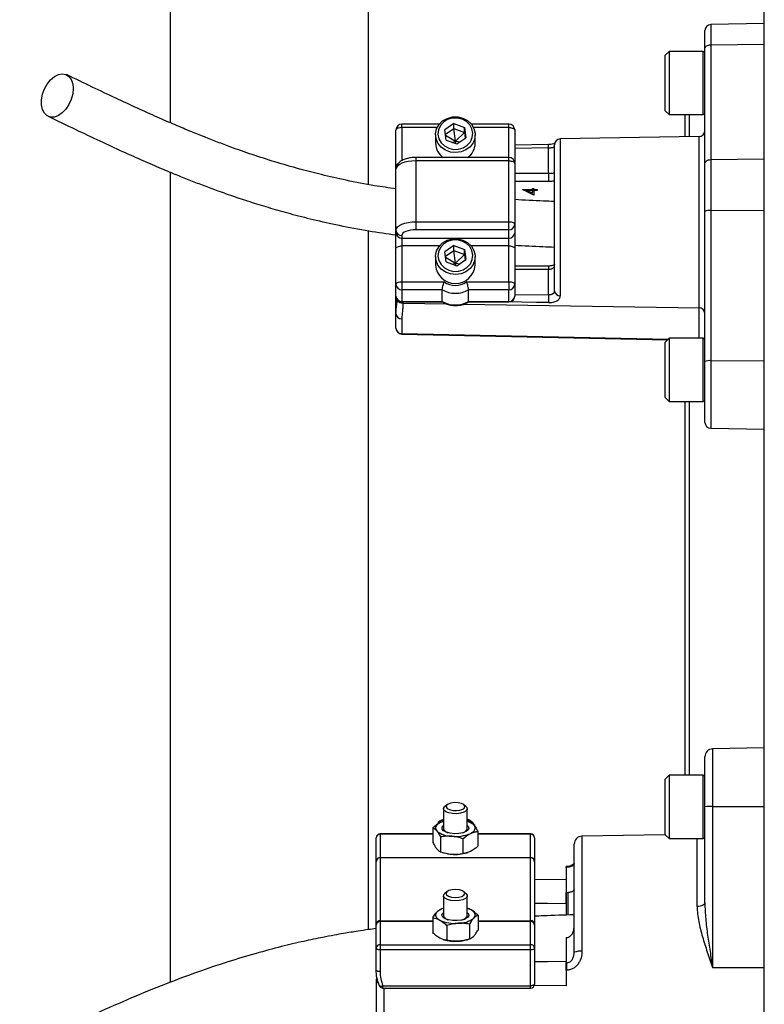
# Model space of a CAD drawing. Header units: millimetres. Extents: x 1346 to 5879, y 1699 to 4699.
# Tile 3 of 19: x 1354 to 1731, y 2893 to 3391. Entities that reach past the tile are written whole.
import ezdxf

# ---------------------------------------------------------------- set-up
doc = ezdxf.new("R2010")
doc.units = ezdxf.units.MM
doc.header["$LTSCALE"] = 2

msp = doc.modelspace()

# ---------------------------------------------------------------- linework, layer by layer
at = {"color": 7, "linetype": 'Continuous', "lineweight": 25}
for p, q in [((1430.52, 3642.82), (1430.52, 3338.71)), ((1530.52, 3642.82), (1530.52, 3307.53)), ((1730.52, 2662.31), (1730.52, 3614.81)), ((1700.52, 3376.21), (1700.52, 3385.35)), ((1730.52, 3388.82), (1703.47, 3388.35)), ((1682.52, 3374.82), (1680.52, 3372.82)), ((1699.72, 3374.82), (1682.52, 3374.82)), ((1682.52, 3374.82), (1682.52, 3344.32)), ((1700.52, 3318.13), (1700.52, 3376.21)), ((1703.47, 3378.18), (1730.52, 3378.49)), ((1703.47, 3378.18), (1703.47, 3320.1)), ((1680.52, 3346.14), (1680.52, 3372.82)), ((1680.52, 3344.82), (1680.52, 3346.14)), ((1680.52, 3344.82), (1682.52, 3342.82)), ((1682.52, 3344.32), (1682.52, 3342.82)), ((1682.52, 3342.82), (1699.72, 3342.82)), ((1690.52, 3331.62), (1690.52, 3342.82)), ((1692.52, 3342.82), (1692.52, 3331.66)), ((1544.52, 3316.88), (1544.52, 3335.01)), ((1566.43, 3338.01), (1547.52, 3338.01)), ((1573.77, 3338.38), (1569.19, 3335.2)), ((1569.94, 3330.01), (1569.19, 3335.2)), ((1569.52, 3332.89), (1573.77, 3335.85)), ((1573.77, 3338.38), (1579.11, 3336.38)), ((1573.77, 3335.85), (1573.77, 3338.38)), ((1573.77, 3335.85), (1579.11, 3333.84)), ((1574.52, 3329.44), (1573.77, 3335.85)), ((1579.11, 3336.38), (1579.86, 3331.19)), ((1579.11, 3333.84), (1579.11, 3336.38)), ((1601.52, 3338.01), (1582.62, 3338.01)), ((1604.52, 3335.01), (1604.52, 3318.21)), ((1564.52, 3332.69), (1564.52, 3328.33)), ((1569.59, 3332.42), (1574.52, 3329.44)), ((1569.94, 3330.01), (1575.28, 3328)), ((1573.09, 3328.82), (1574.52, 3329.44)), ((1574.52, 3329.44), (1579.11, 3333.84)), ((1574.76, 3328.2), (1574.52, 3329.44)), ((1574.52, 3329.44), (1576.85, 3329.1)), ((1575.28, 3328), (1579.86, 3331.19)), ((1579.11, 3333.84), (1579.52, 3330.96)), ((1584.52, 3328.33), (1584.52, 3332.69)), ((1697.58, 3331.74), (1627.47, 3330.52)), ((1621.48, 3327.73), (1604.52, 3327.46)), ((1621.52, 3313.17), (1621.52, 3326)), ((1624.52, 3253.68), (1624.52, 3327.52)), ((1601.52, 3321.21), (1554.52, 3321.21)), ((1554.52, 3319.48), (1554.52, 3288.66)), ((1601.52, 3319.48), (1554.52, 3319.48)), ((1601.52, 3288.66), (1601.52, 3319.48)), ((1703.47, 3320.1), (1730.52, 3320.41)), ((1703.47, 3320.1), (1703.47, 3294.41)), ((1544.52, 3315.23), (1544.52, 3316.88)), ((1544.52, 3284.44), (1544.52, 3315.25)), ((1604.52, 3318.21), (1604.52, 3287.39)), ((1700.52, 3293.94), (1700.52, 3318.13)), ((1430.52, 3313.75), (1430.52, 2904.29)), ((1621.52, 3313.17), (1621.52, 3309.06)), ((1608.59, 3304.97), (1613.44, 3304.97)), ((1608.59, 3304.88), (1608.59, 3304.97)), ((1610.4, 3304.97), (1610.4, 3304.55)), ((1613.44, 3304.55), (1610.4, 3304.55)), ((1613.44, 3305.48), (1614.15, 3305.48)), ((1613.44, 3304.97), (1613.44, 3305.48)), ((1613.44, 3304.97), (1613.44, 3304.55)), ((1613.44, 3303.05), (1613.44, 3304.55)), ((1614.15, 3305.48), (1614.15, 3304.97)), ((1614.15, 3304.97), (1615.77, 3304.97)), ((1614.15, 3304.97), (1614.15, 3304.55)), ((1615.77, 3304.55), (1614.15, 3304.55)), ((1614.15, 3304.55), (1614.15, 3302.06)), ((1615.77, 3304.97), (1615.77, 3304.55)), ((1614.15, 3303.94), (1613.44, 3304.15)), ((1700.52, 3217.98), (1700.52, 3293.94)), ((1703.47, 3294.41), (1730.52, 3294.49)), ((1703.47, 3294.41), (1703.47, 3218.45)), ((1554.52, 3288.66), (1554.52, 3284.67)), ((1554.52, 3288.66), (1601.52, 3288.66)), ((1601.52, 3284.67), (1554.52, 3284.67)), ((1601.52, 3284.67), (1601.52, 3288.66)), ((1601.52, 3280.45), (1601.52, 3284.67)), ((1604.52, 3287.39), (1604.52, 3283.17)), ((1530.52, 3284.16), (1530.52, 2930.9)), ((1544.52, 3283.17), (1544.52, 3284.44)), ((1544.52, 3275.19), (1544.52, 3283.17)), ((1547.52, 3281.72), (1547.52, 3280.45)), ((1547.52, 3280.45), (1601.52, 3280.45)), ((1547.52, 3280.45), (1547.52, 3276.46)), ((1601.52, 3276.46), (1601.52, 3280.45)), ((1604.52, 3283.17), (1604.52, 3275.19)), ((1544.52, 3257.07), (1544.52, 3275.19)), ((1547.52, 3276.46), (1547.52, 3258.34)), ((1573.77, 3276.75), (1569.19, 3273.57)), ((1573.77, 3276.75), (1579.11, 3274.75)), ((1573.77, 3274.22), (1573.77, 3276.75)), ((1579.11, 3274.75), (1579.86, 3269.56)), ((1579.11, 3272.21), (1579.11, 3274.75)), ((1601.52, 3258.34), (1601.52, 3276.46)), ((1604.52, 3275.19), (1604.52, 3257.07)), ((1564.52, 3271.06), (1564.52, 3266.7)), ((1569.94, 3268.38), (1569.19, 3273.57)), ((1569.52, 3271.26), (1573.77, 3274.22)), ((1569.59, 3270.79), (1574.52, 3267.81)), ((1573.77, 3274.22), (1579.11, 3272.21)), ((1574.52, 3267.81), (1573.77, 3274.22)), ((1574.52, 3267.81), (1579.11, 3272.21)), ((1579.11, 3272.21), (1579.52, 3269.33)), ((1584.52, 3266.7), (1584.52, 3271.06)), ((1569.94, 3268.38), (1575.28, 3266.38)), ((1573.09, 3267.2), (1574.52, 3267.81)), ((1574.76, 3266.57), (1574.52, 3267.81)), ((1574.52, 3267.81), (1576.85, 3267.47)), ((1575.28, 3266.38), (1579.86, 3269.56)), ((1621.52, 3266.27), (1604.52, 3266.27)), ((1621.52, 3251.71), (1621.52, 3264.54)), ((1544.52, 3251.15), (1544.52, 3257.07)), ((1547.52, 3258.34), (1568.87, 3258.34)), ((1547.52, 3258.34), (1547.52, 3254.35)), ((1580.18, 3258.34), (1601.52, 3258.34)), ((1601.52, 3258.34), (1601.52, 3254.35)), ((1604.52, 3257.07), (1604.52, 3251.15)), ((1544.52, 3242.32), (1544.52, 3251.15)), ((1567.89, 3254.35), (1547.52, 3254.35)), ((1547.52, 3254.35), (1547.52, 3248.43)), ((1567.89, 3248.43), (1567.89, 3254.35)), ((1601.52, 3254.35), (1581.16, 3254.35)), ((1581.16, 3248.43), (1581.16, 3254.35)), ((1601.52, 3248.43), (1601.52, 3254.35)), ((1547.52, 3248.43), (1567.89, 3248.43)), ((1547.52, 3248.15), (1567.99, 3248.15)), ((1581.06, 3248.15), (1601.52, 3248.15)), ((1581.16, 3248.43), (1601.52, 3248.43)), ((1544.52, 3234.92), (1544.52, 3242.32)), ((1547.47, 3239.6), (1547.47, 3232.2)), ((1547.46, 3231.92), (1681.76, 3229.05)), ((1682.52, 3229.81), (1680.52, 3227.81)), ((1680.52, 3201.13), (1680.52, 3227.81)), ((1699.72, 3229.81), (1682.52, 3229.81)), ((1682.52, 3229.81), (1682.52, 3199.31)), ((1700.52, 3187.29), (1700.52, 3217.98)), ((1703.47, 3218.45), (1730.52, 3218.53)), ((1680.52, 3199.81), (1680.52, 3201.13)), ((1680.52, 3199.81), (1682.52, 3197.81)), ((1682.52, 3199.31), (1682.52, 3197.81)), ((1682.52, 3197.81), (1699.72, 3197.81)), ((1690.52, 3098.82), (1690.52, 3197.81)), ((1692.52, 3197.81), (1692.52, 3098.82)), ((1703.47, 3184.29), (1730.52, 3183.81)), ((1690.52, 3008.89), (1690.52, 3098.82)), ((1692.52, 3098.82), (1692.52, 3008.89)), ((1730.52, 3022.75), (1704.45, 3022.29)), ((1700.52, 2993.05), (1700.52, 3018.29)), ((1682.52, 3008.89), (1680.52, 3006.89)), ((1680.52, 2978.89), (1680.52, 3006.89)), ((1699.72, 3008.89), (1682.52, 3008.89)), ((1682.52, 3008.89), (1682.52, 2976.89)), ((1568.52, 2992), (1568.52, 2981.82)), ((1570.3, 2994.05), (1569.22, 2993.18)), ((1579.83, 2993.18), (1578.75, 2994.05)), ((1580.52, 2981.82), (1580.52, 2992)), ((1700.52, 2944.4), (1700.52, 2993.05)), ((1704.45, 2993.08), (1704.45, 2911.76)), ((1704.45, 2993.08), (1730.52, 2993.08)), ((1563.18, 2982.33), (1563.18, 2974.89)), ((1566.74, 2985.78), (1565.68, 2984.93)), ((1568.47, 2985.41), (1566.95, 2984.99)), ((1568.52, 2985.62), (1568.42, 2985.58)), ((1581.08, 2985.45), (1580.52, 2985.62)), ((1581.06, 2985.36), (1582.06, 2985.12)), ((1583.37, 2984.93), (1582.31, 2985.78)), ((1534.52, 2965.58), (1534.52, 2977.28)), ((1563.18, 2979.28), (1536.52, 2979.28)), ((1536.52, 2979.09), (1536.52, 2967.39)), ((1566.99, 2977.73), (1566.99, 2970.28)), ((1578.34, 2976.82), (1578.34, 2969.38)), ((1585.87, 2980.52), (1585.87, 2973.07)), ((1612.52, 2979.28), (1585.87, 2979.28)), ((1612.52, 2967.39), (1612.52, 2979.09)), ((1614.52, 2977.28), (1614.52, 2965.58)), ((1680.54, 2978.87), (1638.45, 2978.13)), ((1680.52, 2978.89), (1682.52, 2976.89)), ((1682.52, 2976.89), (1699.72, 2976.89)), ((1634.52, 2919.43), (1634.52, 2974.13)), ((1536.52, 2967.39), (1536.52, 2967.22)), ((1536.52, 2967.39), (1612.52, 2967.39)), ((1536.52, 2967.22), (1536.52, 2935.35)), ((1612.52, 2967.22), (1536.52, 2967.22)), ((1567.96, 2969.96), (1568.63, 2969.76)), ((1580.42, 2969.76), (1580.62, 2969.82)), ((1612.52, 2967.22), (1612.52, 2967.39)), ((1612.52, 2935.35), (1612.52, 2967.22)), ((1634.52, 2968.45), (1634.27, 2968.45)), ((1634.52, 2966.79), (1634.27, 2966.79)), ((1534.52, 2965.23), (1534.52, 2965.58)), ((1534.52, 2933.88), (1534.52, 2965.23)), ((1614.52, 2965.58), (1614.52, 2965.23)), ((1614.52, 2965.23), (1614.52, 2933.88)), ((1630.58, 2962.75), (1630.52, 2962.75)), ((1630.52, 2962.38), (1630.52, 2949.59)), ((1630.59, 2962.38), (1630.52, 2962.38)), ((1630.59, 2949.59), (1630.59, 2962.38)), ((1634.27, 2963.29), (1634.52, 2963.29)), ((1634.52, 2962.35), (1634.27, 2962.35)), ((1634.52, 2962.3), (1634.27, 2962.3)), ((1614.52, 2956.2), (1630.52, 2956.33)), ((1634.27, 2958.27), (1634.52, 2958.27)), ((1634.27, 2956.05), (1634.52, 2956.05)), ((1568.52, 2948.05), (1568.52, 2937.87)), ((1570.3, 2950.1), (1569.22, 2949.23)), ((1579.83, 2949.23), (1578.75, 2950.1)), ((1580.52, 2937.87), (1580.52, 2948.05)), ((1630.59, 2949.59), (1630.52, 2949.59)), ((1630.52, 2944.12), (1630.52, 2949.59)), ((1631.27, 2949.58), (1631.27, 2938.3)), ((1634.27, 2948.37), (1634.52, 2948.37)), ((1568.52, 2941.66), (1567.74, 2941.42)), ((1580.71, 2941.61), (1580.52, 2941.66)), ((1563.08, 2936.81), (1563.08, 2929.37)), ((1585.96, 2938.14), (1585.96, 2930.69)), ((1534.52, 2933.19), (1534.52, 2933.88)), ((1534.52, 2921.49), (1534.52, 2933.19)), ((1536.52, 2935.35), (1536.52, 2935)), ((1536.52, 2935), (1536.52, 2923.3)), ((1570.16, 2932.96), (1570.16, 2925.51)), ((1581.6, 2933.62), (1581.6, 2926.17)), ((1612.52, 2935), (1612.52, 2935.35)), ((1612.52, 2923.3), (1612.52, 2935)), ((1614.52, 2933.88), (1614.52, 2933.19)), ((1614.52, 2933.19), (1614.52, 2921.49)), ((1630.52, 2926.84), (1630.59, 2926.84)), ((1630.52, 2926.84), (1630.52, 2914.05)), ((1630.59, 2914.05), (1630.59, 2926.84)), ((1534.52, 2910.53), (1534.52, 2921.49)), ((1536.52, 2923.3), (1536.52, 2920.65)), ((1536.52, 2923.3), (1612.52, 2923.3)), ((1568.33, 2925.9), (1568.63, 2925.81)), ((1580.42, 2925.81), (1581.31, 2926.08)), ((1612.52, 2920.65), (1612.52, 2923.3)), ((1614.52, 2921.49), (1614.52, 2903.36)), ((1612.52, 2920.65), (1536.52, 2920.65)), ((1536.52, 2920.65), (1536.52, 2909.68)), ((1612.52, 2902.52), (1612.52, 2920.65)), ((1630.52, 2914.05), (1630.59, 2914.05)), ((1704.45, 2911.76), (1730.52, 2911.76)), ((1630.52, 2910.37), (1630.52, 2902.56)), ((1630.59, 2910.37), (1630.52, 2910.37)), ((1534.53, 2905.14), (1534.53, 2868.79)), ((1537.93, 2902.52), (1612.52, 2902.52)), ((1630.52, 2902.56), (1614.38, 2902.69)), ((1537.93, 2901.36), (1612.52, 2901.36))]:
    msp.add_line(p, q, dxfattribs=at)
at = {"color": 8, "linetype": 'Continuous', "lineweight": 25}
for p, q in [((1703.47, 3388.35), (1703.47, 3378.18)), ((1699.72, 3344.32), (1699.72, 3374.82)), ((1699.72, 3342.82), (1699.72, 3344.32)), ((1547.52, 3336.28), (1547.52, 3338.01)), ((1547.52, 3336.28), (1547.52, 3319.6)), ((1565.34, 3336.28), (1547.52, 3336.28)), ((1601.52, 3336.28), (1583.71, 3336.28)), ((1601.52, 3336.28), (1601.52, 3338.01)), ((1601.52, 3321.21), (1601.52, 3336.28)), ((1627.47, 3330.52), (1627.47, 3251.31)), ((1697.58, 3245.15), (1697.58, 3331.74)), ((1621.52, 3326), (1604.52, 3325.73)), ((1554.52, 3321.21), (1554.52, 3319.48)), ((1601.52, 3319.48), (1601.52, 3321.21)), ((1604.52, 3313.17), (1621.52, 3313.17)), ((1621.52, 3309.06), (1604.52, 3309.06)), ((1566.5, 3276.46), (1547.52, 3276.46)), ((1601.52, 3276.46), (1582.55, 3276.46)), ((1621.52, 3266.27), (1621.52, 3264.54)), ((1621.52, 3264.54), (1604.52, 3264.54)), ((1604.52, 3251.98), (1621.52, 3251.71)), ((1547.52, 3248.43), (1547.52, 3248.15)), ((1548, 3248.15), (1548, 3247.52)), ((1548, 3247.52), (1570.16, 3247.17)), ((1578.56, 3247.03), (1697.58, 3245.15)), ((1601.52, 3248.43), (1601.52, 3248.15)), ((1697.58, 3229.81), (1697.58, 3245.15)), ((1547.47, 3232.2), (1682.03, 3229.32)), ((1699.72, 3199.31), (1699.72, 3229.81)), ((1703.47, 3218.45), (1703.47, 3184.29)), ((1699.72, 3197.81), (1699.72, 3199.31)), ((1704.45, 3022.29), (1704.45, 2993.08)), ((1699.72, 2976.89), (1699.72, 3008.89)), ((1536.52, 2979.28), (1536.52, 2979.09)), ((1563.18, 2979.09), (1536.52, 2979.09)), ((1612.52, 2979.09), (1585.87, 2979.09)), ((1612.52, 2979.09), (1612.52, 2979.28)), ((1638.45, 2978.13), (1638.45, 2919.95)), ((1696.59, 2942.56), (1696.59, 2976.89)), ((1630.59, 2938.48), (1630.59, 2949.59)), ((1536.52, 2935.35), (1563.08, 2935.35)), ((1563.08, 2935), (1536.52, 2935)), ((1585.96, 2935.35), (1612.52, 2935.35)), ((1612.52, 2935), (1585.96, 2935)), ((1537.93, 2901.36), (1537.93, 2902.52)), ((1612.52, 2901.36), (1612.52, 2902.52)), ((1538.46, 2901.36), (1538.46, 2867.02))]:
    msp.add_line(p, q, dxfattribs=at)
at = {"color": 7, "linetype": 'Continuous', "lineweight": 25, "flags": 128}
for points in [[(1700.52, 3376.21), (1700.58, 3376.59), (1700.75, 3376.96), (1701.02, 3377.3), (1701.38, 3377.59), (1701.83, 3377.84), (1702.34, 3378.02), (1702.89, 3378.14), (1703.47, 3378.18)], [(1381.5, 3356), (1381.25, 3353.3), (1380.51, 3350.54), (1379.33, 3347.92), (1377.79, 3345.58), (1375.97, 3343.67), (1374, 3342.32), (1372, 3341.62), (1370.09, 3341.59), (1368.4, 3342.25), (1367.02, 3343.56), (1366.06, 3345.43), (1365.56, 3347.74), (1365.56, 3350.35), (1366.06, 3353.1), (1367.02, 3355.81), (1368.4, 3358.31), (1370.09, 3360.45), (1372, 3362.09), (1374, 3363.13), (1375.97, 3363.5), (1377.79, 3363.18), (1379.33, 3362.19), (1380.51, 3360.59), (1381.25, 3358.48), (1381.5, 3356)], [(1578.35, 3341.06), (1580.71, 3339.81), (1582.6, 3338.03), (1583.89, 3335.86), (1584.49, 3333.45), (1584.35, 3330.99), (1583.48, 3328.65), (1581.95, 3326.61), (1579.86, 3325.02), (1577.38, 3324), (1574.69, 3323.62), (1571.99, 3323.92), (1569.47, 3324.86), (1567.33, 3326.39), (1565.72, 3328.38), (1564.77, 3330.69), (1564.54, 3333.15), (1565.05, 3335.58), (1566.26, 3337.79), (1568.09, 3339.62), (1570.39, 3340.94), (1573, 3341.64), (1575.72, 3341.68), (1578.35, 3341.06)], [(1577.9, 3340.56), (1575.47, 3341.12), (1572.97, 3341.04), (1570.59, 3340.33), (1568.53, 3339.03), (1566.96, 3337.27), (1566, 3335.17), (1565.73, 3332.91), (1566.17, 3330.68), (1567.29, 3328.65), (1569, 3326.98), (1571.15, 3325.83), (1573.58, 3325.26), (1576.08, 3325.34), (1578.46, 3326.06), (1580.52, 3327.35), (1582.09, 3329.12), (1583.05, 3331.22), (1583.32, 3333.47), (1582.88, 3335.71), (1581.75, 3337.74), (1580.05, 3339.4), (1577.9, 3340.56)], [(1547.52, 3336.28), (1546.94, 3336.25), (1546.38, 3336.18), (1545.86, 3336.06), (1545.4, 3335.91), (1545.03, 3335.71), (1544.75, 3335.5), (1544.58, 3335.26), (1544.52, 3335.01)], [(1601.52, 3336.28), (1602.11, 3336.25), (1602.67, 3336.18), (1603.19, 3336.06), (1603.65, 3335.91), (1604.02, 3335.71), (1604.3, 3335.5), (1604.47, 3335.26), (1604.52, 3335.01)], [(1554.52, 3319.48), (1552.57, 3319.39), (1550.7, 3319.15), (1548.97, 3318.76), (1547.45, 3318.24), (1546.21, 3317.6), (1545.29, 3316.87), (1544.72, 3316.07), (1544.52, 3315.25)], [(1601.52, 3319.48), (1602.11, 3319.45), (1602.67, 3319.38), (1603.19, 3319.26), (1603.65, 3319.1), (1604.02, 3318.91), (1604.3, 3318.69), (1604.47, 3318.46), (1604.52, 3318.21)], [(1700.52, 3318.13), (1700.58, 3318.51), (1700.75, 3318.88), (1701.02, 3319.21), (1701.38, 3319.51), (1701.83, 3319.76), (1702.34, 3319.94), (1702.89, 3320.05), (1703.47, 3320.1)], [(1544.52, 3284.44), (1544.72, 3285.26), (1545.29, 3286.05), (1546.21, 3286.78), (1547.45, 3287.42), (1548.97, 3287.95), (1550.7, 3288.34), (1552.57, 3288.58), (1554.52, 3288.66)], [(1554.52, 3284.67), (1553.16, 3284.62), (1551.85, 3284.45), (1550.64, 3284.18), (1549.57, 3283.81), (1548.7, 3283.36), (1548.06, 3282.85), (1547.66, 3282.29), (1547.52, 3281.72)], [(1601.52, 3288.66), (1602.11, 3288.64), (1602.67, 3288.57), (1603.19, 3288.45), (1603.65, 3288.29), (1604.02, 3288.1), (1604.3, 3287.88), (1604.47, 3287.64), (1604.52, 3287.39)], [(1578.35, 3279.43), (1580.71, 3278.18), (1582.6, 3276.41), (1583.89, 3274.23), (1584.49, 3271.83), (1584.35, 3269.36), (1583.48, 3267.02), (1581.95, 3264.98), (1579.86, 3263.39), (1577.38, 3262.37), (1574.69, 3261.99), (1571.99, 3262.29), (1569.47, 3263.24), (1567.33, 3264.76), (1565.72, 3266.75), (1564.77, 3269.07), (1564.54, 3271.52), (1565.05, 3273.95), (1566.26, 3276.16), (1568.09, 3277.99), (1570.39, 3279.31), (1573, 3280.01), (1575.72, 3280.05), (1578.35, 3279.43)], [(1544.52, 3275.19), (1544.58, 3275.44), (1544.75, 3275.68), (1545.03, 3275.9), (1545.4, 3276.09), (1545.86, 3276.25), (1546.38, 3276.37), (1546.94, 3276.44), (1547.52, 3276.46)], [(1577.9, 3278.93), (1575.47, 3279.49), (1572.97, 3279.41), (1570.59, 3278.7), (1568.53, 3277.4), (1566.96, 3275.64), (1566, 3273.54), (1565.73, 3271.28), (1566.17, 3269.05), (1567.29, 3267.02), (1569, 3265.36), (1571.15, 3264.2), (1573.58, 3263.63), (1576.08, 3263.71), (1578.46, 3264.43), (1580.52, 3265.72), (1582.09, 3267.49), (1583.05, 3269.59), (1583.32, 3271.85), (1582.88, 3274.08), (1581.75, 3276.11), (1580.05, 3277.77), (1577.9, 3278.93)], [(1601.52, 3276.46), (1602.11, 3276.44), (1602.67, 3276.37), (1603.19, 3276.25), (1603.65, 3276.09), (1604.02, 3275.9), (1604.3, 3275.68), (1604.47, 3275.44), (1604.52, 3275.19)], [(1544.52, 3257.07), (1544.58, 3257.32), (1544.75, 3257.55), (1545.03, 3257.77), (1545.4, 3257.96), (1545.86, 3258.12), (1546.38, 3258.24), (1546.94, 3258.31), (1547.52, 3258.34)], [(1601.52, 3258.34), (1602.11, 3258.31), (1602.67, 3258.24), (1603.19, 3258.12), (1603.65, 3257.96), (1604.02, 3257.77), (1604.3, 3257.55), (1604.47, 3257.32), (1604.52, 3257.07)], [(1575.14, 2989.48), (1573.06, 2989.54), (1571.16, 2989.9), (1569.66, 2990.51), (1568.75, 2991.31), (1568.54, 2992.18), (1569.05, 2993.04), (1569.22, 2993.18)], [(1575.01, 2991.1), (1576.79, 2991.34), (1578.23, 2991.84), (1579.1, 2992.53), (1579.27, 2993.32), (1578.72, 2994.07), (1577.54, 2994.68), (1575.89, 2995.04), (1574.04, 2995.12), (1572.26, 2994.89), (1570.82, 2994.38), (1569.95, 2993.69), (1569.78, 2992.91), (1570.32, 2992.15), (1571.51, 2991.55), (1573.16, 2991.18), (1575.01, 2991.1)], [(1579.83, 2993.18), (1580.3, 2992.69), (1580.51, 2991.82), (1580, 2990.96), (1578.83, 2990.23), (1577.14, 2989.72), (1575.14, 2989.48)], [(1566.74, 2985.78), (1567.32, 2986.18), (1568.52, 2986.77)], [(1584.52, 2982.96), (1584.38, 2983.68), (1583.56, 2984.77), (1582.06, 2985.74), (1580.52, 2986.34)], [(1566.95, 2984.99), (1566.16, 2984.55), (1565.52, 2984.07), (1565.03, 2983.56), (1564.7, 2983.02), (1564.54, 2982.47), (1564.55, 2981.92), (1564.73, 2981.37), (1565.08, 2980.84)], [(1568.63, 2985.65), (1567.86, 2985.39), (1566.95, 2984.99)], [(1580.52, 2983.58), (1580.94, 2983.18), (1581.32, 2982.25), (1580.96, 2981.32), (1579.91, 2980.49), (1578.27, 2979.84), (1576.23, 2979.46), (1574, 2979.37), (1571.83, 2979.6), (1569.95, 2980.11), (1568.57, 2980.86), (1567.83, 2981.75), (1567.82, 2982.69), (1568.52, 2983.58)], [(1582.1, 2979.48), (1582.89, 2979.92), (1583.53, 2980.4), (1584.02, 2980.91), (1584.35, 2981.45), (1584.51, 2982), (1584.5, 2982.55), (1584.31, 2983.1), (1583.96, 2983.63)], [(1574.34, 2947.14), (1576.18, 2947.27), (1577.76, 2947.68), (1578.86, 2948.31), (1579.29, 2949.08), (1579, 2949.86), (1578.03, 2950.53), (1576.52, 2950.99), (1574.71, 2951.17), (1572.87, 2951.05), (1571.29, 2950.64), (1570.19, 2950), (1569.76, 2949.24), (1570.05, 2948.46), (1571.02, 2947.79), (1572.52, 2947.33), (1574.34, 2947.14)], [(1574.29, 2945.51), (1572.25, 2945.7), (1570.49, 2946.17), (1569.21, 2946.87), (1568.58, 2947.71), (1568.66, 2948.59), (1569.22, 2949.23)], [(1579.83, 2949.23), (1579.84, 2949.23), (1580.47, 2948.39), (1580.39, 2947.51), (1579.6, 2946.69), (1578.2, 2946.04), (1576.35, 2945.63), (1574.29, 2945.51)], [(1614.52, 2944.25), (1621, 2944.2), (1630.52, 2944.12)], [(1700.52, 2944.4), (1700.45, 2944.05), (1700.23, 2943.71), (1699.86, 2943.39), (1699.38, 2943.11), (1698.78, 2942.88), (1698.1, 2942.71), (1697.36, 2942.6), (1696.59, 2942.56)], [(1565.27, 2939.88), (1564.85, 2939.36), (1564.6, 2938.81), (1564.52, 2938.26), (1564.62, 2937.71), (1564.88, 2937.17), (1565.31, 2936.65), (1565.89, 2936.15), (1566.62, 2935.69)], [(1575.45, 2935.44), (1573.21, 2935.47), (1571.12, 2935.8), (1569.39, 2936.4), (1568.23, 2937.21), (1567.74, 2938.13), (1567.99, 2939.07), (1568.52, 2939.63)], [(1580.52, 2939.63), (1581.16, 2938.91), (1581.27, 2937.96), (1580.66, 2937.05), (1579.39, 2936.28), (1577.58, 2935.72), (1575.45, 2935.44)], [(1583.78, 2936.69), (1584.2, 2937.21), (1584.45, 2937.75), (1584.52, 2938.31), (1584.43, 2938.86), (1584.17, 2939.4), (1583.74, 2939.92), (1583.16, 2940.42), (1582.43, 2940.87)], [(1536.52, 2920.65), (1536.13, 2920.66), (1535.76, 2920.71), (1535.41, 2920.79), (1535.11, 2920.89), (1534.86, 2921.02), (1534.68, 2921.17), (1534.56, 2921.33), (1534.52, 2921.49)], [(1614.52, 2921.49), (1614.49, 2921.33), (1614.37, 2921.17), (1614.19, 2921.02), (1613.94, 2920.89), (1613.64, 2920.79), (1613.29, 2920.71), (1612.91, 2920.66), (1612.52, 2920.65)], [(1630.52, 2914.77), (1621, 2914.69), (1614.52, 2914.64)], [(1536.52, 2909.68), (1536.13, 2909.7), (1535.76, 2909.74), (1535.41, 2909.82), (1535.11, 2909.93), (1534.86, 2910.06), (1534.68, 2910.2), (1534.56, 2910.36), (1534.52, 2910.53)], [(1536.08, 2902.91), (1536.05, 2902.71), (1536.07, 2902.61)], [(1614.52, 2903.36), (1614.49, 2903.2), (1614.37, 2903.04), (1614.19, 2902.9), (1613.94, 2902.77), (1613.64, 2902.66), (1613.29, 2902.58), (1612.91, 2902.54), (1612.52, 2902.52)]]:
    msp.add_lwpolyline(points, dxfattribs=at)
at = {"color": 8, "linetype": 'Continuous', "lineweight": 25, "flags": 128}
for points in [[(1621.47, 3247.82), (1615.47, 3247.92), (1600.71, 3248.15)], [(1536.07, 2902.61), (1536.11, 2902.55), (1536.25, 2902.42), (1536.48, 2902.34), (1536.78, 2902.31), (1537.13, 2902.33), (1537.52, 2902.4), (1537.93, 2902.52)]]:
    msp.add_lwpolyline(points, dxfattribs=at)
at = {"color": 7, "linetype": 'Continuous', "lineweight": 25}
for centre, radius, start, end in [((1703.52, 3385.35), 3, 91, 180), ((1699.72, 3374.02), 0.8, 0, 90), ((1699.72, 3343.62), 0.8, 270, 360), ((1547.52, 3335.01), 3, 90, 180), ((1601.52, 3335.01), 3, 0, 90), ((1697.52, 3334.74), 3, 271, 0), ((1627.52, 3327.52), 3, 91, 180), ((1573.34, 3328.47), 8.82, 180.9224, 235.464), ((1575.73, 3328.46), 8.8, 304.4651, 359.1486), ((1601.52, 3318.21), 3, 0, 90), ((1702.76, 3289.39), 5.07, 81.9567, 116.2077), ((1601.66, 3287.54), 2.87, 267.3247, 357.0479), ((1547.39, 3284.58), 2.87, 182.9521, 272.6753), ((1547.39, 3283.32), 2.87, 182.9521, 272.6753), ((1601.66, 3283.32), 2.87, 267.3247, 357.0479), ((1574.52, 3267.48), 10.03, 184.4413, 355.5587), ((1547.39, 3257.22), 2.87, 182.9521, 272.6753), ((1574.52, 3266.22), 9.71, 234.3501, 305.6499), ((1601.66, 3257.22), 2.87, 267.3247, 357.0479), ((1547.52, 3251.15), 3, 180, 270), ((1547.39, 3251.3), 2.87, 182.9521, 272.6753), ((1574.52, 3265.55), 13.01, 239.3576, 300.6424), ((1601.52, 3251.15), 3, 270, 0), ((1601.66, 3251.3), 2.87, 267.3247, 357.0479), ((1912.1, 3245.85), 290.63, 178.8451, 179.6113), ((1627.23, 3254.03), 2.73, 187.2473, 275.0114), ((1574.52, 3259.63), 13.01, 239.3576, 300.6424), ((1697.66, 3242.29), 2.86, 2.8887, 91.7427), ((1547.38, 3242.46), 2.86, 182.8887, 271.7427), ((1547.52, 3234.92), 3, 180, 268.7751), ((1547.38, 3235.06), 2.86, 182.8887, 271.7427), ((1699.72, 3229.01), 0.8, 0, 90), ((1702.76, 3213.43), 5.07, 81.9567, 116.2077), ((1699.72, 3198.61), 0.8, 270, 360), ((1703.52, 3187.29), 3, 180, 269), ((1704.52, 3018.29), 4, 91, 180), ((1699.72, 3008.09), 0.8, 0, 90), ((1703.48, 2841.61), 151.47, 89.6326, 91.1193), ((1570.81, 2978.14), 8.51, 105.6036, 127.1113), ((1578.04, 2980.17), 7.05, 52.7544, 69.3893), ((1571.32, 2982.73), 2.94, 198.0271, 259.3849), ((1577.73, 2982.73), 2.94, 280.6161, 341.9731), ((1578.47, 2978.1), 7.79, 45.1638, 75.4967), ((1536.52, 2977.28), 2, 90, 180), ((1536.44, 2977.18), 1.91, 87.3247, 177.0479), ((1572.59, 2989.68), 11.6, 229.6619, 270.346), ((1574.66, 2997.19), 19.21, 264.0264, 292.7831), ((1612.52, 2977.28), 2, 0, 90), ((1612.61, 2977.18), 1.91, 2.9521, 92.6753), ((1638.52, 2974.13), 4, 91, 180), ((1699.72, 2977.69), 0.8, 270, 360), ((1536.44, 2965.48), 1.91, 87.3247, 177.0479), ((1536.52, 2965.23), 1.99, 89.7741, 179.7723), ((1573.99, 2987.67), 18.7, 253.3235, 265.919), ((1574.55, 2990.3), 21.37, 264.933, 285.9486), ((1612.61, 2965.48), 1.91, 2.9521, 92.6753), ((1612.53, 2965.23), 1.99, 0.2277, 90.2259), ((1570.73, 2933.78), 8.19, 104.8909, 131.873), ((1577.11, 2930.79), 11.4, 62.2291, 73.1384), ((1571.31, 2938.77), 2.93, 197.9747, 259.1462), ((1576.09, 2946.8), 12.7, 269.0491, 307.2551), ((1577.74, 2938.77), 2.93, 280.8536, 342.0253), ((1536.29, 2933.57), 1.8, 82.6197, 169.9172), ((1536.44, 2933.09), 1.91, 87.3247, 177.0479), ((1574.26, 2952.36), 18.33, 245.3697, 275.0628), ((1612.76, 2933.57), 1.8, 10.0828, 97.3803), ((1612.61, 2933.09), 1.91, 2.9521, 92.6753), ((1536.44, 2921.39), 1.91, 87.3247, 177.0479), ((1574.45, 2946.02), 21.04, 253.9279, 273.8963), ((1574.93, 2944.32), 19.31, 272.8275, 286.5207), ((1612.61, 2921.39), 1.91, 2.9521, 92.6753), ((1637.5, 2911.99), 8.01, 83.1599, 111.8134), ((1752.13, 2912.21), 121.55, 179.1323, 180.8677), ((1537.93, 2903.36), 2, 202.0549, 270), ((1612.52, 2903.36), 2, 270, 0)]:
    msp.add_arc(centre, radius, start, end, dxfattribs=at)
at = {"color": 8, "linetype": 'Continuous', "lineweight": 25}
for centre, radius, start, end in [((1588.74, 3325.97), 32.79, 0.052, 3.0796), ((1545.66, 3316.64), 1.16, 104.8515, 167.9327), ((1547.96, 3250.51), 2.99, 207.3848, 270.6247), ((1542.97, 3232.25), 4.5, 355.8098, 359.3878), ((1618.3, 2962.16), 12.29, 1.0206, 2.7648)]:
    msp.add_arc(centre, radius, start, end, dxfattribs=at)
at = {"color": 7, "linetype": 'Continuous', "lineweight": 25}
for centre, major_axis, ratio, start_param, end_param in [((1599.94, 3286.32), (33.95, -15.01), 0.551639, 1.391018, 1.559777), ((1601.01, 3286.32), (33.98, -15), 0.551424, 1.446302, 1.537848)]:
    msp.add_ellipse(centre, major_axis=major_axis, ratio=ratio, start_param=start_param, end_param=end_param, dxfattribs=at)
for points, knots in [([(1544.54, 3305.32), (1540.91, 3305.83), (1532.32, 3307.05), (1519.75, 3309.5), (1507.17, 3312.34), (1495.17, 3315.46), (1483.53, 3318.84), (1472, 3322.57), (1462.37, 3325.96), (1454.36, 3328.95), (1447.61, 3331.58), (1440.5, 3334.46), (1432.56, 3337.8), (1423.59, 3341.7), (1413.62, 3346.2), (1402.69, 3351.27), (1390.74, 3356.96), (1382.44, 3360.95), (1378.1, 3363.04)], [0, 0, 0, 0, 0.052448, 0.124416, 0.189845, 0.248725, 0.318227, 0.384509, 0.448778, 0.490857, 0.532045, 0.575336, 0.626665, 0.686207, 0.7527, 0.827163, 0.909604, 1, 1, 1, 1]), ([(1368.89, 3341.98), (1373.42, 3339.8), (1382.08, 3335.63), (1394.55, 3329.72), (1405.95, 3324.44), (1416.28, 3319.82), (1425.46, 3315.85), (1433.48, 3312.5), (1440.69, 3309.6), (1447.59, 3306.94), (1454.98, 3304.2), (1463.05, 3301.36), (1471.86, 3298.44), (1481.21, 3295.57), (1491.44, 3292.67), (1502.99, 3289.71), (1516.21, 3286.75), (1530.16, 3284.09), (1539.94, 3282.73), (1544.52, 3282.09)], [0, 0, 0, 0, 0.090226, 0.172297, 0.24625, 0.312101, 0.369843, 0.418614, 0.459916, 0.500053, 0.541062, 0.588734, 0.637577, 0.687635, 0.740223, 0.799189, 0.864687, 0.936625, 1, 1, 1, 1]), ([(1624.64, 3328.19), (1624.44, 3328.13), (1623.93, 3327.98), (1622.81, 3327.79), (1621.91, 3327.76), (1621.47, 3327.74)], [0, 0, 0, 0, 0.2541359, 0.644592, 1, 1, 1, 1]), ([(1621.52, 3326), (1621.73, 3326.01), (1621.93, 3326.02), (1622.32, 3326.06), (1622.51, 3326.08), (1622.88, 3326.13), (1623.06, 3326.16), (1623.39, 3326.23), (1623.54, 3326.26), (1623.96, 3326.37), (1624.17, 3326.43), (1624.45, 3326.53), (1624.52, 3326.56), (1624.52, 3326.56)], [0, 0, 0, 0, 0.125, 0.125, 0.25, 0.25, 0.375, 0.375, 0.5, 0.5, 0.75, 0.75, 1, 1, 1, 1]), ([(1554.52, 3321.21), (1554.09, 3321.2), (1552.84, 3321.17), (1550.8, 3320.89), (1548.56, 3320.25), (1546.76, 3319.31), (1545.46, 3318.08), (1544.67, 3316.71), (1544.57, 3315.72), (1544.52, 3315.25)], [0, 0, 0, 0, 0.088651, 0.257335, 0.430857, 0.616232, 0.757672, 0.88692, 1, 1, 1, 1]), ([(1621.52, 3313.17), (1621.73, 3313.17), (1621.94, 3313.18), (1622.35, 3313.2), (1622.55, 3313.21), (1622.93, 3313.24), (1623.1, 3313.26), (1623.44, 3313.29), (1623.59, 3313.31), (1624, 3313.35), (1624.2, 3313.36), (1624.47, 3313.32), (1624.52, 3313.27), (1624.52, 3313.19)], [0, 0, 0, 0, 0.125, 0.125, 0.25, 0.25, 0.375, 0.375, 0.5, 0.5, 0.75, 0.75, 1, 1, 1, 1]), ([(1624.52, 3298.92), (1622.68, 3298.99), (1616, 3299.24), (1609.34, 3299.61), (1604.53, 3299.87)], [0, 0, 0, 0, 0.275869, 1, 1, 1, 1]), ([(1604.35, 3276.86), (1609.15, 3276.6), (1615.86, 3276.23), (1622.6, 3275.98), (1624.52, 3275.91)], [0, 0, 0, 0, 0.71512, 1, 1, 1, 1]), ([(1624.52, 3267.06), (1624.52, 3267.05), (1624.52, 3267.04), (1624.54, 3267.04), (1624.2, 3266.78), (1623.54, 3266.51), (1622.62, 3266.31), (1621.9, 3266.28), (1621.52, 3266.27)], [0, 0, 0, 0, 0.207092, 0.403172, 0.541874, 0.68089, 0.832751, 1, 1, 1, 1]), ([(1624.52, 3267.05), (1624.52, 3266.69), (1624.47, 3266.34), (1624.27, 3265.87), (1624.19, 3265.72), (1623.99, 3265.44), (1623.87, 3265.32), (1623.59, 3265.09), (1623.44, 3265), (1623.11, 3264.83), (1622.93, 3264.76), (1622.36, 3264.59), (1621.95, 3264.54), (1621.52, 3264.54)], [0, 0, 0, 0, 0.25, 0.25, 0.375, 0.375, 0.5, 0.5, 0.625, 0.625, 0.75, 0.75, 1, 1, 1, 1]), ([(1567.89, 3254.35), (1567.89, 3254.43), (1567.9, 3254.54), (1567.92, 3254.78), (1567.94, 3254.91), (1568.01, 3255.36), (1568.08, 3255.71), (1568.26, 3256.45), (1568.37, 3256.84), (1568.6, 3257.61), (1568.73, 3257.99), (1568.87, 3258.34)], [0, 0, 0, 0, 0.125, 0.125, 0.25, 0.25, 0.5, 0.5, 0.75, 0.75, 1, 1, 1, 1]), ([(1581.16, 3254.35), (1581.16, 3254.43), (1581.15, 3254.54), (1581.13, 3254.78), (1581.11, 3254.91), (1581.04, 3255.36), (1580.97, 3255.71), (1580.79, 3256.45), (1580.68, 3256.84), (1580.45, 3257.61), (1580.31, 3257.99), (1580.18, 3258.34)], [0, 0, 0, 0, 0.125, 0.125, 0.25, 0.25, 0.5, 0.5, 0.75, 0.75, 1, 1, 1, 1]), ([(1621.47, 3247.82), (1621.89, 3247.81), (1622.29, 3247.83), (1623.1, 3247.91), (1623.49, 3247.97), (1624.23, 3248.13), (1624.58, 3248.23), (1625.24, 3248.47), (1625.54, 3248.61), (1626.08, 3248.92), (1626.32, 3249.1), (1626.74, 3249.48), (1626.91, 3249.68), (1627.19, 3250.11), (1627.3, 3250.34), (1627.44, 3250.81), (1627.47, 3251.05), (1627.47, 3251.31)], [0, 0, 0, 0, 0.125, 0.125, 0.25, 0.25, 0.375, 0.375, 0.5, 0.5, 0.625, 0.625, 0.75, 0.75, 0.875, 0.875, 1, 1, 1, 1]), ([(1624.52, 3253.68), (1624.52, 3253.38), (1624.46, 3253.09), (1624.24, 3252.71), (1624.16, 3252.59), (1623.94, 3252.37), (1623.82, 3252.27), (1623.41, 3252.01), (1623.07, 3251.88), (1622.33, 3251.73), (1621.93, 3251.69), (1621.52, 3251.71)], [0, 0, 0, 0, 0.25, 0.25, 0.375, 0.375, 0.5, 0.5, 0.75, 0.75, 1, 1, 1, 1]), ([(1544.52, 3242.32), (1544.57, 3243.3), (1544.63, 3244.42), (1544.71, 3245.46), (1544.72, 3245.6)], [0, 0, 0, 0, 0.8655453, 1, 1, 1, 1]), ([(1544.99, 3249.61), (1544.94, 3248.89), (1544.85, 3247.64), (1544.68, 3246.12), (1544.6, 3245.47)], [0, 0, 0, 0, 0.57743, 1, 1, 1, 1]), ([(1548, 3247.52), (1548, 3246.86), (1547.97, 3246.2), (1547.89, 3244.88), (1547.82, 3244.22), (1547.62, 3242.24), (1547.47, 3240.92), (1547.47, 3239.6)], [0, 0, 0, 0, 0.25, 0.25, 0.5, 0.5, 1, 1, 1, 1]), ([(1567.89, 3248.43), (1567.89, 3248.3), (1567.9, 3248.15), (1567.95, 3248.17), (1567.96, 3248.18)], [0, 0, 0, 0, 0.874771, 1, 1, 1, 1]), ([(1567.96, 3248.18), (1568.09, 3248.09), (1568.98, 3247.51), (1570.85, 3246.79), (1573.57, 3246.27), (1576.35, 3246.38), (1578.94, 3246.99), (1580.41, 3247.81), (1581.09, 3248.18)], [0, 0, 0, 0, 0.035333, 0.2329, 0.431487, 0.631089, 0.83139, 1, 1, 1, 1]), ([(1581.16, 3248.43), (1581.15, 3248.3), (1581.15, 3248.15), (1581.1, 3248.17), (1581.09, 3248.18)], [0, 0, 0, 0, 0.873602, 1, 1, 1, 1]), ([(1566.95, 2984.99), (1566.63, 2984.84), (1566.31, 2984.66), (1565.67, 2984.27), (1565.35, 2984.06), (1564.41, 2983.39), (1563.79, 2982.88), (1563.18, 2982.33)], [0, 0, 0, 0, 0.25, 0.25, 0.5, 0.5, 1, 1, 1, 1]), ([(1563.18, 2982.33), (1563.49, 2982.21), (1563.81, 2982.03), (1564.44, 2981.54), (1564.76, 2981.23), (1565.08, 2980.84)], [0, 0, 0, 0, 0.5, 0.5, 1, 1, 1, 1]), ([(1582.06, 2985.12), (1582.37, 2985), (1582.69, 2984.82), (1583.32, 2984.33), (1583.64, 2984.02), (1583.96, 2983.63)], [0, 0, 0, 0, 0.5, 0.5, 1, 1, 1, 1]), ([(1583.96, 2983.63), (1584.29, 2983.24), (1584.61, 2982.77), (1585.25, 2981.72), (1585.56, 2981.13), (1585.87, 2980.52)], [0, 0, 0, 0, 0.5, 0.5, 1, 1, 1, 1]), ([(1565.08, 2980.84), (1565.41, 2980.45), (1565.73, 2979.98), (1566.37, 2978.93), (1566.68, 2978.34), (1566.99, 2977.73)], [0, 0, 0, 0, 0.5, 0.5, 1, 1, 1, 1]), ([(1572.66, 2978.08), (1572.18, 2978.12), (1571.7, 2978.14), (1570.74, 2978.14), (1570.27, 2978.13), (1568.85, 2978.03), (1567.92, 2977.9), (1566.99, 2977.73)], [0, 0, 0, 0, 0.25, 0.25, 0.5, 0.5, 1, 1, 1, 1]), ([(1582.1, 2979.48), (1582.42, 2979.64), (1582.74, 2979.77), (1583.38, 2980.01), (1583.69, 2980.11), (1584.63, 2980.36), (1585.25, 2980.46), (1585.87, 2980.52)], [0, 0, 0, 0, 0.25, 0.25, 0.5, 0.5, 1, 1, 1, 1]), ([(1563.18, 2974.89), (1563.49, 2974.27), (1563.81, 2973.68), (1564.44, 2972.63), (1564.76, 2972.17), (1565.08, 2971.78)], [0, 0, 0, 0, 0.5, 0.5, 1, 1, 1, 1]), ([(1565.08, 2971.78), (1565.41, 2971.39), (1565.73, 2971.07), (1566.37, 2970.59), (1566.68, 2970.41), (1566.99, 2970.28)], [0, 0, 0, 0, 0.5, 0.5, 1, 1, 1, 1]), ([(1572.66, 2969.02), (1573.14, 2968.98), (1573.63, 2968.96), (1574.58, 2968.96), (1575.06, 2968.98), (1576.48, 2969.07), (1577.41, 2969.2), (1578.34, 2969.38)], [0, 0, 0, 0, 0.25, 0.25, 0.5, 0.5, 1, 1, 1, 1]), ([(1582.1, 2970.42), (1581.78, 2970.26), (1581.46, 2970.12), (1580.83, 2969.88), (1580.51, 2969.78), (1579.57, 2969.53), (1578.95, 2969.43), (1578.34, 2969.38)], [0, 0, 0, 0, 0.25, 0.25, 0.5, 0.5, 1, 1, 1, 1]), ([(1630.52, 2962.38), (1630.52, 2962.55), (1630.52, 2962.78), (1630.52, 2962.72), (1630.52, 2962.71)], [0, 0, 0, 0, 0.773787, 1, 1, 1, 1]), ([(1634.53, 2964.35), (1634.53, 2964.37), (1634.55, 2964.41), (1634.35, 2964.07), (1633.64, 2963.52), (1632.51, 2963.03), (1631.44, 2962.77), (1630.77, 2962.78), (1630.58, 2962.78)], [0, 0, 0, 0, 0.102796, 0.332029, 0.563234, 0.743423, 0.925253, 1, 1, 1, 1]), ([(1634.52, 2964.25), (1634.52, 2964.1), (1634.47, 2963.94), (1634.19, 2963.58), (1633.98, 2963.39), (1633.51, 2963.1), (1633.33, 2963), (1632.91, 2962.82), (1632.67, 2962.73), (1632.15, 2962.58), (1631.86, 2962.51), (1631.24, 2962.42), (1630.92, 2962.39), (1630.59, 2962.38)], [0, 0, 0, 0, 0.25, 0.25, 0.5, 0.5, 0.625, 0.625, 0.75, 0.75, 0.875, 0.875, 1, 1, 1, 1]), ([(1634.52, 2950.96), (1634.52, 2950.88), (1634.48, 2950.77), (1634.28, 2950.55), (1634.12, 2950.42), (1633.75, 2950.21), (1633.61, 2950.15), (1633.28, 2950.01), (1633.09, 2949.94), (1632.66, 2949.81), (1632.42, 2949.75), (1631.88, 2949.65), (1631.58, 2949.61), (1631.27, 2949.58)], [0, 0, 0, 0, 0.25, 0.25, 0.5, 0.5, 0.625, 0.625, 0.75, 0.75, 0.875, 0.875, 1, 1, 1, 1]), ([(1565.27, 2939.88), (1565.45, 2940.07), (1565.64, 2940.25), (1566, 2940.55), (1566.19, 2940.69), (1566.73, 2941.04), (1567.09, 2941.21), (1567.45, 2941.33)], [0, 0, 0, 0, 0.25, 0.25, 0.5, 0.5, 1, 1, 1, 1]), ([(1582.43, 2940.87), (1582.34, 2940.92), (1581.75, 2941.24), (1581.16, 2941.36), (1580.66, 2941.46)], [0, 0, 0, 0, 0.140916, 1, 1, 1, 1]), ([(1696.59, 2942.56), (1696.59, 2941.32), (1696.68, 2940.08), (1696.96, 2937.57), (1697.16, 2936.32), (1697.64, 2933.78), (1697.93, 2932.5), (1698.56, 2929.92), (1698.92, 2928.63), (1700.03, 2924.75), (1700.86, 2922.17), (1702.17, 2918.28), (1702.62, 2916.98), (1703.3, 2915.03), (1703.53, 2914.37), (1703.88, 2913.39), (1703.99, 2913.06), (1704.22, 2912.41), (1704.34, 2912.08), (1704.45, 2911.76)], [0, 0, 0, 0, 0.125, 0.125, 0.25, 0.25, 0.375, 0.375, 0.5, 0.5, 0.75, 0.75, 0.875, 0.875, 0.9375, 0.9375, 0.96875, 0.96875, 1, 1, 1, 1]), ([(1700.52, 2944.4), (1700.52, 2941.72), (1700.69, 2939.02), (1701.19, 2933.6), (1701.51, 2930.87), (1702.26, 2925.42), (1702.67, 2922.69), (1703.33, 2918.6), (1703.55, 2917.23), (1704, 2914.49), (1704.23, 2913.12), (1704.45, 2911.76)], [0, 0, 0, 0, 0.25, 0.25, 0.5, 0.5, 0.75, 0.75, 0.875, 0.875, 1, 1, 1, 1]), ([(1583.78, 2936.69), (1583.6, 2936.5), (1583.41, 2936.28), (1583.04, 2935.83), (1582.86, 2935.58), (1582.32, 2934.81), (1581.96, 2934.23), (1581.6, 2933.62)], [0, 0, 0, 0, 0.25, 0.25, 0.5, 0.5, 1, 1, 1, 1]), ([(1634.52, 2938.4), (1629.3, 2938.24), (1622.63, 2938.03), (1615.97, 2937.72), (1614.52, 2937.66)], [0, 0, 0, 0, 0.782511, 1, 1, 1, 1]), ([(1534.52, 2931.45), (1533.22, 2931.27), (1530.14, 2930.86), (1525.87, 2930.22), (1521.68, 2929.56), (1517.67, 2928.88), (1512.95, 2928.04), (1506.24, 2926.75), (1497.31, 2924.86), (1486.02, 2922.17), (1473.17, 2918.74), (1458.99, 2914.47), (1443.7, 2909.32), (1427.48, 2903.24), (1410.45, 2896.24), (1392.59, 2888.35), (1373.84, 2879.62), (1361.09, 2873.49), (1354.49, 2870.32)], [0, 0, 0, 0, 0.017755, 0.041783, 0.058729, 0.075491, 0.09752, 0.124827, 0.170585, 0.226164, 0.291445, 0.36609, 0.449746, 0.542337, 0.643751, 0.753769, 0.872422, 1, 1, 1, 1]), ([(1566.62, 2935.69), (1566.92, 2935.53), (1567.23, 2935.35), (1567.82, 2934.95), (1568.12, 2934.73), (1569, 2934.04), (1569.58, 2933.52), (1570.16, 2932.96)], [0, 0, 0, 0, 0.25, 0.25, 0.5, 0.5, 1, 1, 1, 1]), ([(1575.88, 2934.1), (1574.91, 2934.04), (1573.93, 2933.91), (1572.02, 2933.51), (1571.09, 2933.25), (1570.16, 2932.96)], [0, 0, 0, 0, 0.5, 0.5, 1, 1, 1, 1]), ([(1581.6, 2933.62), (1580.67, 2933.81), (1579.72, 2933.96), (1577.81, 2934.13), (1576.85, 2934.15), (1575.88, 2934.1)], [0, 0, 0, 0, 0.5, 0.5, 1, 1, 1, 1]), ([(1631.27, 2926.98), (1631.58, 2927.06), (1631.87, 2927.19), (1632.41, 2927.52), (1632.66, 2927.72), (1633.3, 2928.37), (1633.63, 2928.89), (1634.11, 2929.95), (1634.27, 2930.51), (1634.48, 2931.62), (1634.52, 2932.17), (1634.52, 2932.72)], [0, 0, 0, 0, 0.125, 0.125, 0.25, 0.25, 0.5, 0.5, 0.75, 0.75, 1, 1, 1, 1]), ([(1566.62, 2926.63), (1566.32, 2926.79), (1566.02, 2926.98), (1565.42, 2927.38), (1565.13, 2927.59), (1564.24, 2928.29), (1563.66, 2928.81), (1563.08, 2929.37)], [0, 0, 0, 0, 0.25, 0.25, 0.5, 0.5, 1, 1, 1, 1]), ([(1583.78, 2927.62), (1583.97, 2927.82), (1584.15, 2928.03), (1584.52, 2928.48), (1584.7, 2928.73), (1585.25, 2929.5), (1585.61, 2930.08), (1585.96, 2930.69)], [0, 0, 0, 0, 0.25, 0.25, 0.5, 0.5, 1, 1, 1, 1]), ([(1575.88, 2925.03), (1574.91, 2924.98), (1573.93, 2925), (1572.02, 2925.17), (1571.09, 2925.32), (1570.16, 2925.51)], [0, 0, 0, 0, 0.5, 0.5, 1, 1, 1, 1]), ([(1581.6, 2926.17), (1580.67, 2925.87), (1579.72, 2925.61), (1577.81, 2925.22), (1576.85, 2925.09), (1575.88, 2925.03)], [0, 0, 0, 0, 0.5, 0.5, 1, 1, 1, 1]), ([(1638.45, 2919.95), (1638.45, 2918.8), (1638.3, 2917.68), (1637.81, 2916.02), (1637.6, 2915.49), (1637.1, 2914.46), (1636.8, 2913.98), (1636.29, 2913.28), (1636.1, 2913.06), (1635.71, 2912.63), (1635.51, 2912.43), (1634.87, 2911.87), (1634.41, 2911.53), (1633.39, 2910.97), (1632.86, 2910.76), (1631.76, 2910.46), (1631.18, 2910.38), (1630.59, 2910.37)], [0, 0, 0, 0, 0.25, 0.25, 0.375, 0.375, 0.5, 0.5, 0.5625, 0.5625, 0.625, 0.625, 0.75, 0.75, 0.875, 0.875, 1, 1, 1, 1]), ([(1630.59, 2914.05), (1630.92, 2914.05), (1631.25, 2914.11), (1631.86, 2914.31), (1632.15, 2914.46), (1632.68, 2914.82), (1632.91, 2915.03), (1633.33, 2915.49), (1633.52, 2915.75), (1633.83, 2916.28), (1633.96, 2916.55), (1634.18, 2917.12), (1634.26, 2917.4), (1634.47, 2918.27), (1634.52, 2918.85), (1634.52, 2919.43)], [0, 0, 0, 0, 0.125, 0.125, 0.25, 0.25, 0.375, 0.375, 0.5, 0.5, 0.625, 0.625, 0.75, 0.75, 1, 1, 1, 1]), ([(1630.52, 2910.37), (1630.52, 2910.76), (1630.52, 2911.13), (1630.52, 2911.87), (1630.52, 2912.22), (1630.52, 2912.87), (1630.52, 2913.17), (1630.52, 2913.67), (1630.52, 2913.89), (1630.52, 2914.05)], [0, 0, 0, 0, 0.25, 0.25, 0.5, 0.5, 0.75, 0.75, 1, 1, 1, 1]), ([(1536.08, 2902.91), (1535.56, 2904.13), (1535.18, 2905.39), (1534.66, 2907.93), (1534.52, 2909.21), (1534.52, 2910.53)], [0, 0, 0, 0, 0.5, 0.5, 1, 1, 1, 1]), ([(1536.52, 2909.68), (1536.52, 2908.45), (1536.64, 2907.24), (1537.11, 2904.85), (1537.46, 2903.68), (1537.93, 2902.52)], [0, 0, 0, 0, 0.5, 0.5, 1, 1, 1, 1]), ([(1535.04, 2906.37), (1534.84, 2906.1), (1534.54, 2905.68), (1534.53, 2905.25), (1534.53, 2905.1)], [0, 0, 0, 0, 0.644397, 1, 1, 1, 1]), ([(1534.53, 2905.1), (1534.54, 2904.97), (1534.58, 2904.63), (1534.96, 2904.15), (1535.55, 2903.9), (1535.78, 2903.8)], [0, 0, 0, 0, 0.266292, 0.706254, 1, 1, 1, 1])]:
    msp.add_open_spline(points, degree=3, knots=knots, dxfattribs=at)
at = {"color": 8, "linetype": 'Continuous', "lineweight": 25}
msp.add_open_spline([(1624.52, 3309.3), (1624.19, 3309.25), (1623.27, 3309.1), (1622.2, 3309.08), (1621.52, 3309.06)], degree=3, knots=[0, 0, 0, 0, 0.365246, 1, 1, 1, 1], dxfattribs=at)
at = {"color": 7, "linetype": 'Continuous', "lineweight": 25}
for points in [[(1578.34, 2976.82), (1576.48, 2977.46), (1574.6, 2977.93), (1572.66, 2978.08)], [(1578.34, 2976.82), (1579.57, 2977.92), (1580.82, 2978.85), (1582.1, 2979.48)], [(1585.87, 2973.07), (1584.64, 2971.97), (1583.39, 2971.05), (1582.1, 2970.42)], [(1566.99, 2970.28), (1568.85, 2969.64), (1570.73, 2969.18), (1572.66, 2969.02)], [(1630.59, 2949.59), (1630.83, 2949.59), (1631.06, 2949.59), (1631.27, 2949.58)], [(1563.08, 2936.81), (1563.8, 2938.04), (1564.52, 2939.11), (1565.27, 2939.88)], [(1563.08, 2936.81), (1564.24, 2936.67), (1565.42, 2936.35), (1566.62, 2935.69)], [(1585.96, 2938.14), (1584.81, 2939.26), (1583.63, 2940.22), (1582.43, 2940.87)], [(1585.96, 2938.14), (1585.25, 2937.89), (1584.53, 2937.46), (1583.78, 2936.69)], [(1570.16, 2925.51), (1569, 2925.65), (1567.83, 2925.97), (1566.62, 2926.63)], [(1581.6, 2926.17), (1582.32, 2926.42), (1583.04, 2926.85), (1583.78, 2927.62)], [(1630.59, 2926.84), (1630.83, 2926.85), (1631.06, 2926.9), (1631.27, 2926.98)]]:
    msp.add_open_spline(points, degree=3, dxfattribs=at)

doc.saveas('drawing.dxf')
